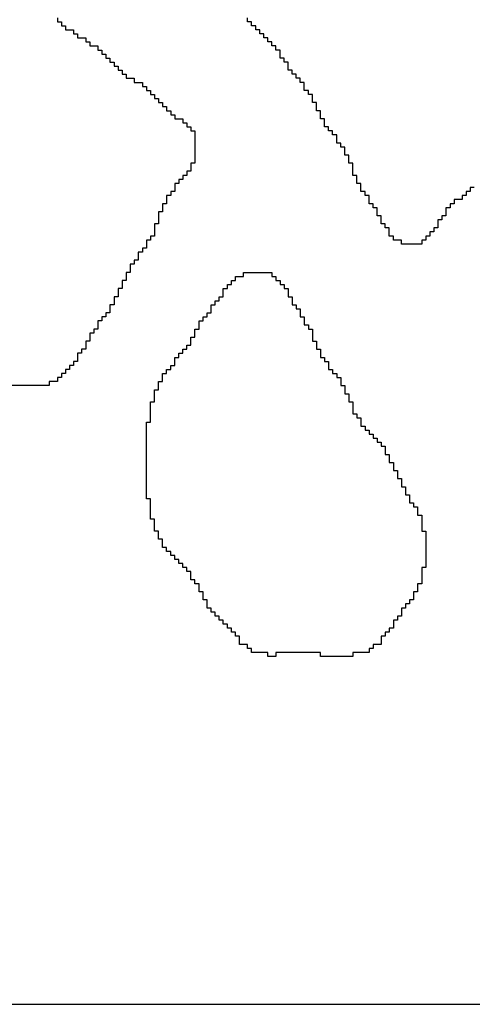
# Model space of a CAD drawing. Header units: millimetres. Extents: x 9.4 to 105.2, y 7.6 to 67.1.
# Tile 91 of 152: x 84.617 to 84.838, y 21.776 to 22.257. Entities that reach past the tile are written whole.
import ezdxf

# ---------------------------------------------------------------- set-up
doc = ezdxf.new("R2010")
doc.units = ezdxf.units.MM
doc.layers.add('BottomOverlay', color=54, linetype='Continuous')

msp = doc.modelspace()

# ---------------------------------------------------------------- linework, layer by layer
at = {"layer": 'BottomOverlay'}
for p, q in [((84.63536, 22.25808), (84.63536, 22.2561)), ((84.72825, 22.2561), (84.72825, 22.25808)), ((84.63536, 22.2561), (84.63734, 22.2561)), ((84.63734, 22.2561), (84.63734, 22.25413)), ((84.63734, 22.25413), (84.63931, 22.25413)), ((84.63931, 22.25413), (84.63931, 22.25215)), ((84.73022, 22.2561), (84.72825, 22.2561)), ((84.73022, 22.25413), (84.73022, 22.2561)), ((84.7322, 22.25413), (84.73022, 22.25413)), ((84.7322, 22.25215), (84.7322, 22.25413)), ((84.63931, 22.25215), (84.64326, 22.25215)), ((84.64326, 22.25215), (84.64326, 22.25018)), ((84.64326, 22.25018), (84.64524, 22.25018)), ((84.64524, 22.25018), (84.64524, 22.2482)), ((84.64524, 22.2482), (84.64919, 22.2482)), ((84.64919, 22.2482), (84.64919, 22.24622)), ((84.73418, 22.25215), (84.7322, 22.25215)), ((84.73418, 22.25018), (84.73418, 22.25215)), ((84.73615, 22.25018), (84.73418, 22.25018)), ((84.73615, 22.2482), (84.73615, 22.25018)), ((84.73813, 22.2482), (84.73615, 22.2482)), ((84.73813, 22.24622), (84.73813, 22.2482)), ((84.64919, 22.24622), (84.65117, 22.24622)), ((84.65117, 22.24622), (84.65117, 22.24425)), ((84.65117, 22.24425), (84.65512, 22.24425)), ((84.65512, 22.24425), (84.65512, 22.24227)), ((84.7401, 22.24622), (84.73813, 22.24622)), ((84.7401, 22.24425), (84.7401, 22.24622)), ((84.74208, 22.24425), (84.7401, 22.24425)), ((84.74208, 22.24227), (84.74208, 22.24425)), ((84.65512, 22.24227), (84.6571, 22.24227)), ((84.6571, 22.24227), (84.6571, 22.2403)), ((84.6571, 22.2403), (84.65908, 22.2403)), ((84.65908, 22.2403), (84.65908, 22.23832)), ((84.65908, 22.23832), (84.66105, 22.23832)), ((84.66105, 22.23832), (84.66105, 22.23634)), ((84.74406, 22.24227), (84.74208, 22.24227)), ((84.74406, 22.2403), (84.74406, 22.24227)), ((84.74406, 22.23832), (84.74406, 22.2403)), ((84.74603, 22.23832), (84.74406, 22.23832)), ((84.74603, 22.23634), (84.74603, 22.23832)), ((84.66105, 22.23634), (84.66303, 22.23634)), ((84.66303, 22.23634), (84.66303, 22.23437)), ((84.66303, 22.23437), (84.665, 22.23437)), ((84.665, 22.23437), (84.665, 22.23239)), ((84.74801, 22.23634), (84.74603, 22.23634)), ((84.74801, 22.23437), (84.74801, 22.23634)), ((84.74801, 22.23239), (84.74801, 22.23437)), ((84.665, 22.23239), (84.66698, 22.23239)), ((84.66698, 22.23239), (84.66698, 22.23041)), ((84.66698, 22.23041), (84.66896, 22.23041)), ((84.66896, 22.23041), (84.66896, 22.22844)), ((84.66896, 22.22844), (84.67291, 22.22844)), ((84.67291, 22.22844), (84.67291, 22.22646)), ((84.74999, 22.23239), (84.74801, 22.23239)), ((84.74999, 22.23041), (84.74999, 22.23239)), ((84.75196, 22.23041), (84.74999, 22.23041)), ((84.75196, 22.22844), (84.75196, 22.23041)), ((84.75394, 22.22844), (84.75196, 22.22844)), ((84.75394, 22.22646), (84.75394, 22.22844)), ((84.67291, 22.22646), (84.67686, 22.22646)), ((84.67686, 22.22646), (84.67686, 22.22448)), ((84.67686, 22.22448), (84.67884, 22.22448)), ((84.67884, 22.22448), (84.67884, 22.22251)), ((84.75592, 22.22646), (84.75394, 22.22646)), ((84.75592, 22.22448), (84.75592, 22.22646)), ((84.75592, 22.22251), (84.75592, 22.22448)), ((84.67884, 22.22251), (84.68082, 22.22251)), ((84.68082, 22.22251), (84.68082, 22.22053)), ((84.68082, 22.22053), (84.68279, 22.22053)), ((84.68279, 22.22053), (84.68279, 22.21856)), ((84.75789, 22.22251), (84.75592, 22.22251)), ((84.75789, 22.22053), (84.75789, 22.22251)), ((84.75987, 22.22053), (84.75789, 22.22053)), ((84.75987, 22.21856), (84.75987, 22.22053)), ((84.68279, 22.21856), (84.68477, 22.21856)), ((84.68477, 22.21856), (84.68477, 22.21658)), ((84.68477, 22.21658), (84.68674, 22.21658)), ((84.68674, 22.21658), (84.68674, 22.2146)), ((84.68674, 22.2146), (84.68872, 22.2146)), ((84.68872, 22.2146), (84.68872, 22.21263)), ((84.75987, 22.21658), (84.75987, 22.21856)), ((84.76184, 22.21658), (84.75987, 22.21658)), ((84.76184, 22.2146), (84.76184, 22.21658)), ((84.76184, 22.21263), (84.76184, 22.2146)), ((84.68872, 22.21263), (84.6907, 22.21263)), ((84.6907, 22.21263), (84.6907, 22.21065)), ((84.6907, 22.21065), (84.69267, 22.21065)), ((84.69267, 22.21065), (84.69267, 22.20868)), ((84.76382, 22.21263), (84.76184, 22.21263)), ((84.76382, 22.21065), (84.76382, 22.21263)), ((84.76382, 22.20868), (84.76382, 22.21065)), ((84.69267, 22.20868), (84.69663, 22.20868)), ((84.69663, 22.20868), (84.69663, 22.2067)), ((84.69663, 22.2067), (84.6986, 22.2067)), ((84.6986, 22.2067), (84.6986, 22.20472)), ((84.6986, 22.20472), (84.70058, 22.20472)), ((84.70058, 22.20472), (84.70058, 22.20274)), ((84.7658, 22.20868), (84.76382, 22.20868)), ((84.7658, 22.2067), (84.7658, 22.20868)), ((84.7658, 22.20472), (84.7658, 22.2067)), ((84.76777, 22.20472), (84.7658, 22.20472)), ((84.76777, 22.20274), (84.76777, 22.20472)), ((84.70058, 22.20274), (84.70255, 22.20274)), ((84.70255, 22.20274), (84.70255, 22.20077)), ((84.70255, 22.20077), (84.70255, 22.19879)), ((84.76975, 22.20274), (84.76777, 22.20274)), ((84.76975, 22.20077), (84.76975, 22.20274)), ((84.77173, 22.20077), (84.76975, 22.20077)), ((84.77173, 22.19879), (84.77173, 22.20077)), ((84.70255, 22.19879), (84.70255, 22.19682)), ((84.70255, 22.19682), (84.70255, 22.19484)), ((84.70255, 22.19484), (84.70255, 22.19286)), ((84.77173, 22.19682), (84.77173, 22.19879)), ((84.7737, 22.19682), (84.77173, 22.19682)), ((84.7737, 22.19484), (84.7737, 22.19682)), ((84.77568, 22.19484), (84.7737, 22.19484)), ((84.77568, 22.19286), (84.77568, 22.19484)), ((84.70255, 22.19286), (84.70255, 22.19089)), ((84.70255, 22.19089), (84.70255, 22.18891)), ((84.77568, 22.19089), (84.77568, 22.19286)), ((84.77765, 22.19089), (84.77568, 22.19089)), ((84.77765, 22.18891), (84.77765, 22.19089)), ((84.70255, 22.18694), (84.70058, 22.18694)), ((84.70058, 22.18694), (84.70058, 22.18496)), ((84.70058, 22.18496), (84.70058, 22.18298)), ((84.70255, 22.18891), (84.70255, 22.18694)), ((84.77765, 22.18694), (84.77765, 22.18891)), ((84.77963, 22.18694), (84.77765, 22.18694)), ((84.77963, 22.18496), (84.77963, 22.18694)), ((84.77963, 22.18298), (84.77963, 22.18496)), ((84.6986, 22.181), (84.69663, 22.181)), ((84.69663, 22.181), (84.69663, 22.17903)), ((84.70058, 22.18298), (84.6986, 22.18298)), ((84.6986, 22.18298), (84.6986, 22.181)), ((84.77963, 22.181), (84.77963, 22.18298)), ((84.78161, 22.181), (84.77963, 22.181)), ((84.78161, 22.17903), (84.78161, 22.181)), ((84.69465, 22.17705), (84.69267, 22.17705)), ((84.69267, 22.17705), (84.69267, 22.17508)), ((84.69663, 22.17903), (84.69465, 22.17903)), ((84.69465, 22.17903), (84.69465, 22.17705)), ((84.78161, 22.17705), (84.78161, 22.17903)), ((84.78358, 22.17705), (84.78161, 22.17705)), ((84.78358, 22.17508), (84.78358, 22.17705)), ((84.6907, 22.17112), (84.68872, 22.17112)), ((84.68872, 22.17112), (84.68872, 22.16915)), ((84.69267, 22.1731), (84.6907, 22.1731)), ((84.6907, 22.1731), (84.6907, 22.17112)), ((84.69267, 22.17508), (84.69267, 22.1731)), ((84.78358, 22.1731), (84.78358, 22.17508)), ((84.78556, 22.1731), (84.78358, 22.1731)), ((84.78556, 22.17112), (84.78556, 22.1731)), ((84.78754, 22.17112), (84.78556, 22.17112)), ((84.78754, 22.16915), (84.78754, 22.17112)), ((84.83497, 22.17112), (84.83299, 22.17112)), ((84.83299, 22.17112), (84.83299, 22.16915)), ((84.83694, 22.1731), (84.83497, 22.1731)), ((84.83497, 22.1731), (84.83497, 22.17112)), ((84.83892, 22.17508), (84.83694, 22.17508)), ((84.83694, 22.17508), (84.83694, 22.1731)), ((84.68872, 22.16717), (84.68674, 22.16717)), ((84.68674, 22.16717), (84.68674, 22.1652)), ((84.68872, 22.16915), (84.68872, 22.16717)), ((84.78754, 22.16717), (84.78754, 22.16915)), ((84.78951, 22.16717), (84.78754, 22.16717)), ((84.78951, 22.1652), (84.78951, 22.16717)), ((84.82904, 22.16717), (84.82706, 22.16717)), ((84.82706, 22.16717), (84.82706, 22.1652)), ((84.83299, 22.16915), (84.82904, 22.16915)), ((84.82904, 22.16915), (84.82904, 22.16717)), ((84.68674, 22.16322), (84.68477, 22.16322)), ((84.68477, 22.16322), (84.68477, 22.16124)), ((84.68477, 22.16124), (84.68477, 22.15927)), ((84.68674, 22.1652), (84.68674, 22.16322)), ((84.79149, 22.1652), (84.78951, 22.1652)), ((84.79149, 22.16322), (84.79149, 22.1652)), ((84.79149, 22.16124), (84.79149, 22.16322)), ((84.79347, 22.16124), (84.79149, 22.16124)), ((84.79347, 22.15927), (84.79347, 22.16124)), ((84.82509, 22.16124), (84.82311, 22.16124)), ((84.82311, 22.16124), (84.82311, 22.15927)), ((84.82706, 22.1652), (84.82509, 22.1652)), ((84.82509, 22.1652), (84.82509, 22.16322)), ((84.82509, 22.16322), (84.82509, 22.16124)), ((84.68477, 22.15729), (84.68279, 22.15729)), ((84.68279, 22.15729), (84.68279, 22.15531)), ((84.68477, 22.15927), (84.68477, 22.15729)), ((84.79347, 22.15729), (84.79347, 22.15927)), ((84.79544, 22.15729), (84.79347, 22.15729)), ((84.79544, 22.15531), (84.79544, 22.15729)), ((84.82311, 22.15927), (84.82113, 22.15927)), ((84.82113, 22.15927), (84.82113, 22.15729)), ((84.82113, 22.15729), (84.82113, 22.15531)), ((84.68279, 22.15136), (84.68082, 22.15136)), ((84.68082, 22.15136), (84.68082, 22.14938)), ((84.68279, 22.15531), (84.68279, 22.15334)), ((84.68279, 22.15334), (84.68279, 22.15136)), ((84.79742, 22.15531), (84.79544, 22.15531)), ((84.79742, 22.15334), (84.79742, 22.15531)), ((84.79742, 22.15136), (84.79742, 22.15334)), ((84.79939, 22.15136), (84.79742, 22.15136)), ((84.79939, 22.14938), (84.79939, 22.15136)), ((84.81718, 22.15136), (84.81521, 22.15136)), ((84.81521, 22.15136), (84.81521, 22.14938)), ((84.81916, 22.15334), (84.81718, 22.15334)), ((84.81718, 22.15334), (84.81718, 22.15136)), ((84.82113, 22.15531), (84.81916, 22.15531)), ((84.81916, 22.15531), (84.81916, 22.15334)), ((84.68082, 22.14938), (84.67884, 22.14938)), ((84.67884, 22.14938), (84.67884, 22.14741)), ((84.67884, 22.14741), (84.67884, 22.14543)), ((84.80335, 22.14938), (84.79939, 22.14938)), ((84.80335, 22.14741), (84.80335, 22.14938)), ((84.81323, 22.14741), (84.80335, 22.14741)), ((84.81521, 22.14938), (84.81323, 22.14938)), ((84.81323, 22.14938), (84.81323, 22.14741)), ((84.67686, 22.14346), (84.67489, 22.14346)), ((84.67489, 22.14346), (84.67489, 22.14148)), ((84.67884, 22.14543), (84.67686, 22.14543)), ((84.67686, 22.14543), (84.67686, 22.14346)), ((84.67291, 22.13753), (84.67093, 22.13753)), ((84.67093, 22.13753), (84.67093, 22.13555)), ((84.67489, 22.1395), (84.67291, 22.1395)), ((84.67291, 22.1395), (84.67291, 22.13753)), ((84.67489, 22.14148), (84.67489, 22.1395)), ((84.67093, 22.13358), (84.66896, 22.13358)), ((84.66896, 22.13358), (84.66896, 22.1316)), ((84.67093, 22.13555), (84.67093, 22.13358)), ((84.72627, 22.1316), (84.72627, 22.13358)), ((84.72627, 22.13358), (84.7401, 22.13358)), ((84.7401, 22.13358), (84.7401, 22.1316)), ((84.66896, 22.12962), (84.66698, 22.12962)), ((84.66698, 22.12962), (84.66698, 22.12764)), ((84.66698, 22.12764), (84.66698, 22.12567)), ((84.66896, 22.1316), (84.66896, 22.12962)), ((84.71836, 22.12567), (84.71836, 22.12764)), ((84.71836, 22.12764), (84.72034, 22.12764)), ((84.72034, 22.12764), (84.72034, 22.12962)), ((84.72034, 22.12962), (84.72232, 22.12962)), ((84.72232, 22.12962), (84.72232, 22.1316)), ((84.72232, 22.1316), (84.72627, 22.1316)), ((84.7401, 22.1316), (84.74208, 22.1316)), ((84.74208, 22.1316), (84.74208, 22.12962)), ((84.74208, 22.12962), (84.74406, 22.12962)), ((84.74406, 22.12962), (84.74406, 22.12764)), ((84.74406, 22.12764), (84.74603, 22.12764)), ((84.74603, 22.12764), (84.74603, 22.12567)), ((84.66698, 22.12567), (84.665, 22.12567)), ((84.665, 22.12567), (84.665, 22.12369)), ((84.665, 22.12369), (84.665, 22.12172)), ((84.71639, 22.12369), (84.71639, 22.12567)), ((84.71639, 22.12567), (84.71836, 22.12567)), ((84.71639, 22.12172), (84.71639, 22.12369)), ((84.74603, 22.12567), (84.74801, 22.12567)), ((84.74801, 22.12567), (84.74801, 22.12369)), ((84.74801, 22.12369), (84.74801, 22.12172)), ((84.66303, 22.11776), (84.66105, 22.11776)), ((84.66105, 22.11776), (84.66105, 22.11579)), ((84.665, 22.12172), (84.66303, 22.12172)), ((84.66303, 22.12172), (84.66303, 22.11974)), ((84.66303, 22.11974), (84.66303, 22.11776)), ((84.71046, 22.11579), (84.71046, 22.11776)), ((84.71046, 22.11776), (84.71244, 22.11776)), ((84.71244, 22.11776), (84.71244, 22.11974)), ((84.71244, 22.11974), (84.71441, 22.11974)), ((84.71441, 22.11974), (84.71441, 22.12172)), ((84.71441, 22.12172), (84.71639, 22.12172)), ((84.74801, 22.12172), (84.74999, 22.12172)), ((84.74999, 22.12172), (84.74999, 22.11974)), ((84.74999, 22.11974), (84.74999, 22.11776)), ((84.74999, 22.11776), (84.75196, 22.11776)), ((84.75196, 22.11776), (84.75196, 22.11579)), ((84.66105, 22.11381), (84.65908, 22.11381)), ((84.65908, 22.11381), (84.65908, 22.11184)), ((84.66105, 22.11579), (84.66105, 22.11381)), ((84.70848, 22.11184), (84.70848, 22.11381)), ((84.70848, 22.11381), (84.71046, 22.11381)), ((84.71046, 22.11381), (84.71046, 22.11579)), ((84.75196, 22.11579), (84.75394, 22.11579)), ((84.75394, 22.11579), (84.75394, 22.11381)), ((84.75394, 22.11381), (84.75394, 22.11184)), ((84.6571, 22.10986), (84.65512, 22.10986)), ((84.65512, 22.10986), (84.65512, 22.10788)), ((84.65908, 22.11184), (84.6571, 22.11184)), ((84.6571, 22.11184), (84.6571, 22.10986)), ((84.70453, 22.10788), (84.70453, 22.10986)), ((84.70453, 22.10986), (84.70651, 22.10986)), ((84.70651, 22.10986), (84.70651, 22.11184)), ((84.70651, 22.11184), (84.70848, 22.11184)), ((84.75394, 22.11184), (84.75592, 22.11184)), ((84.75592, 22.11184), (84.75592, 22.10986)), ((84.75592, 22.10986), (84.75592, 22.10788)), ((84.65315, 22.10393), (84.65117, 22.10393)), ((84.65117, 22.10393), (84.65117, 22.10195)), ((84.65512, 22.10591), (84.65315, 22.10591)), ((84.65315, 22.10591), (84.65315, 22.10393)), ((84.65512, 22.10788), (84.65512, 22.10591)), ((84.70255, 22.10393), (84.70255, 22.10591)), ((84.70255, 22.10591), (84.70453, 22.10591)), ((84.70255, 22.10195), (84.70255, 22.10393)), ((84.70453, 22.10591), (84.70453, 22.10788)), ((84.75592, 22.10788), (84.75789, 22.10788)), ((84.75789, 22.10788), (84.75789, 22.10591)), ((84.75789, 22.10591), (84.75987, 22.10591)), ((84.75987, 22.10591), (84.75987, 22.10393)), ((84.75987, 22.10393), (84.75987, 22.10195)), ((84.65117, 22.09998), (84.64919, 22.09998)), ((84.64919, 22.09998), (84.64919, 22.098)), ((84.65117, 22.10195), (84.65117, 22.09998)), ((84.70058, 22.09998), (84.70058, 22.10195)), ((84.70058, 22.10195), (84.70255, 22.10195)), ((84.70058, 22.098), (84.70058, 22.09998)), ((84.75987, 22.10195), (84.75987, 22.09998)), ((84.75987, 22.09998), (84.76184, 22.09998)), ((84.76184, 22.09998), (84.76184, 22.098)), ((84.64722, 22.09405), (84.64524, 22.09405)), ((84.64524, 22.09405), (84.64524, 22.09207)), ((84.64919, 22.09602), (84.64722, 22.09602)), ((84.64722, 22.09602), (84.64722, 22.09405)), ((84.64919, 22.098), (84.64919, 22.09602)), ((84.69465, 22.09207), (84.69465, 22.09405)), ((84.69465, 22.09405), (84.69663, 22.09405)), ((84.69663, 22.09405), (84.69663, 22.09602)), ((84.69663, 22.09602), (84.6986, 22.09602)), ((84.6986, 22.09602), (84.6986, 22.098)), ((84.6986, 22.098), (84.70058, 22.098)), ((84.76184, 22.098), (84.76184, 22.09602)), ((84.76184, 22.09602), (84.76382, 22.09602)), ((84.76382, 22.09602), (84.76382, 22.09405)), ((84.76382, 22.09405), (84.76382, 22.09207)), ((84.64524, 22.0901), (84.64326, 22.0901)), ((84.64326, 22.0901), (84.64326, 22.08812)), ((84.64524, 22.09207), (84.64524, 22.0901)), ((84.69267, 22.0901), (84.69267, 22.09207)), ((84.69267, 22.09207), (84.69465, 22.09207)), ((84.69267, 22.08812), (84.69267, 22.0901)), ((84.76382, 22.09207), (84.7658, 22.09207)), ((84.7658, 22.09207), (84.7658, 22.0901)), ((84.7658, 22.0901), (84.76777, 22.0901)), ((84.76777, 22.0901), (84.76777, 22.08812)), ((84.63931, 22.08417), (84.63734, 22.08417)), ((84.63734, 22.08417), (84.63734, 22.08219)), ((84.64129, 22.08614), (84.63931, 22.08614)), ((84.63931, 22.08614), (84.63931, 22.08417)), ((84.64326, 22.08812), (84.64129, 22.08812)), ((84.64129, 22.08812), (84.64129, 22.08614)), ((84.68674, 22.08219), (84.68674, 22.08417)), ((84.68674, 22.08417), (84.68872, 22.08417)), ((84.68872, 22.08417), (84.68872, 22.08614)), ((84.68872, 22.08614), (84.6907, 22.08614)), ((84.6907, 22.08614), (84.6907, 22.08812)), ((84.6907, 22.08812), (84.69267, 22.08812)), ((84.76777, 22.08812), (84.76777, 22.08614)), ((84.76777, 22.08614), (84.76975, 22.08614)), ((84.76975, 22.08614), (84.76975, 22.08417)), ((84.76975, 22.08417), (84.77173, 22.08417)), ((84.77173, 22.08417), (84.77173, 22.08219)), ((84.63536, 22.08021), (84.63141, 22.08021)), ((84.63141, 22.08021), (84.63141, 22.07824)), ((84.63734, 22.08219), (84.63536, 22.08219)), ((84.63536, 22.08219), (84.63536, 22.08021)), ((84.68477, 22.07824), (84.68477, 22.08021)), ((84.68477, 22.08021), (84.68674, 22.08021)), ((84.68674, 22.08021), (84.68674, 22.08219)), ((84.77173, 22.08219), (84.7737, 22.08219)), ((84.7737, 22.08219), (84.7737, 22.08021)), ((84.7737, 22.08021), (84.7737, 22.07824)), ((84.63141, 22.07824), (84.60769, 22.07824)), ((84.68279, 22.07428), (84.68279, 22.07626)), ((84.68279, 22.07626), (84.68477, 22.07626)), ((84.68279, 22.07231), (84.68279, 22.07428)), ((84.68477, 22.07626), (84.68477, 22.07824)), ((84.7737, 22.07824), (84.77568, 22.07824)), ((84.77568, 22.07824), (84.77568, 22.07626)), ((84.77568, 22.07626), (84.77568, 22.07428)), ((84.77568, 22.07428), (84.77765, 22.07428)), ((84.77765, 22.07428), (84.77765, 22.07231)), ((84.68082, 22.06836), (84.68082, 22.07033)), ((84.68082, 22.07033), (84.68279, 22.07033)), ((84.68279, 22.07033), (84.68279, 22.07231)), ((84.77765, 22.07231), (84.77765, 22.07033)), ((84.77765, 22.07033), (84.77963, 22.07033)), ((84.77963, 22.07033), (84.77963, 22.06836)), ((84.68082, 22.06638), (84.68082, 22.06836)), ((84.68082, 22.0644), (84.68082, 22.06638)), ((84.77963, 22.06836), (84.77963, 22.06638)), ((84.77963, 22.06638), (84.77963, 22.0644)), ((84.67884, 22.05848), (84.67884, 22.06045)), ((84.67884, 22.06045), (84.68082, 22.06045)), ((84.68082, 22.06243), (84.68082, 22.0644)), ((84.68082, 22.06045), (84.68082, 22.06243)), ((84.77963, 22.0644), (84.78161, 22.0644)), ((84.78161, 22.0644), (84.78161, 22.06243)), ((84.78161, 22.06243), (84.78358, 22.06243)), ((84.78358, 22.06243), (84.78358, 22.06045)), ((84.78358, 22.06045), (84.78358, 22.05848)), ((84.67884, 22.0565), (84.67884, 22.05848)), ((84.67884, 22.05452), (84.67884, 22.0565)), ((84.78358, 22.05848), (84.78556, 22.05848)), ((84.78556, 22.05848), (84.78556, 22.0565)), ((84.78556, 22.0565), (84.78754, 22.0565)), ((84.78754, 22.0565), (84.78754, 22.05452)), ((84.67884, 22.05254), (84.67884, 22.05452)), ((84.67884, 22.05057), (84.67884, 22.05254)), ((84.67884, 22.04859), (84.67884, 22.05057)), ((84.78754, 22.05452), (84.78951, 22.05452)), ((84.78951, 22.05452), (84.78951, 22.05254)), ((84.78951, 22.05254), (84.79149, 22.05254)), ((84.79149, 22.05254), (84.79149, 22.05057)), ((84.79149, 22.05057), (84.79347, 22.05057)), ((84.79347, 22.05057), (84.79347, 22.04859)), ((84.67884, 22.04662), (84.67884, 22.04859)), ((84.67884, 22.04464), (84.67884, 22.04662)), ((84.79347, 22.04859), (84.79544, 22.04859)), ((84.79544, 22.04859), (84.79544, 22.04662)), ((84.79544, 22.04662), (84.79544, 22.04464)), ((84.67884, 22.04266), (84.67884, 22.04464)), ((84.67884, 22.04069), (84.67884, 22.04266)), ((84.67884, 22.03871), (84.67884, 22.04069)), ((84.79544, 22.04464), (84.79742, 22.04464)), ((84.79742, 22.04464), (84.79742, 22.04266)), ((84.79742, 22.04266), (84.79742, 22.04069)), ((84.79742, 22.04069), (84.79939, 22.04069)), ((84.79939, 22.04069), (84.79939, 22.03871)), ((84.67884, 22.03674), (84.67884, 22.03871)), ((84.67884, 22.03476), (84.67884, 22.03674)), ((84.79939, 22.03871), (84.79939, 22.03674)), ((84.79939, 22.03674), (84.80137, 22.03674)), ((84.80137, 22.03674), (84.80137, 22.03476)), ((84.67884, 22.03278), (84.67884, 22.03476)), ((84.67884, 22.03081), (84.67884, 22.03278)), ((84.80137, 22.03476), (84.80137, 22.03278)), ((84.80137, 22.03278), (84.80335, 22.03278)), ((84.80335, 22.03278), (84.80335, 22.03081)), ((84.67884, 22.02883), (84.67884, 22.03081)), ((84.67884, 22.02685), (84.67884, 22.02883)), ((84.67884, 22.02488), (84.67884, 22.02685)), ((84.80335, 22.03081), (84.80335, 22.02883)), ((84.80335, 22.02883), (84.80532, 22.02883)), ((84.80532, 22.02883), (84.80532, 22.02685)), ((84.80532, 22.02685), (84.80532, 22.02488)), ((84.67884, 22.0229), (84.67884, 22.02488)), ((84.68082, 22.0229), (84.67884, 22.0229)), ((84.68082, 22.02092), (84.68082, 22.0229)), ((84.80532, 22.02488), (84.8073, 22.02488)), ((84.8073, 22.02488), (84.8073, 22.0229)), ((84.8073, 22.0229), (84.8073, 22.02092)), ((84.68082, 22.01895), (84.68082, 22.02092)), ((84.68082, 22.01697), (84.68082, 22.01895)), ((84.68082, 22.015), (84.68082, 22.01697)), ((84.8073, 22.02092), (84.80928, 22.02092)), ((84.80928, 22.02092), (84.80928, 22.01895)), ((84.80928, 22.01895), (84.81125, 22.01895)), ((84.81125, 22.01895), (84.81125, 22.01697)), ((84.81125, 22.01697), (84.81125, 22.015)), ((84.68082, 22.01302), (84.68082, 22.015)), ((84.68279, 22.01302), (84.68082, 22.01302)), ((84.68279, 22.01104), (84.68279, 22.01302)), ((84.81125, 22.015), (84.81323, 22.015)), ((84.81323, 22.015), (84.81323, 22.01302)), ((84.81323, 22.01302), (84.81323, 22.01104)), ((84.68279, 22.00907), (84.68279, 22.01104)), ((84.68279, 22.00709), (84.68279, 22.00907)), ((84.68477, 22.00709), (84.68279, 22.00709)), ((84.68477, 22.00511), (84.68477, 22.00709)), ((84.81323, 22.01104), (84.81323, 22.00907)), ((84.81323, 22.00907), (84.81323, 22.00709)), ((84.81323, 22.00709), (84.81521, 22.00709)), ((84.81521, 22.00709), (84.81521, 22.00511)), ((84.68477, 22.00314), (84.68477, 22.00511)), ((84.68674, 22.00314), (84.68477, 22.00314)), ((84.68674, 22.00116), (84.68674, 22.00314)), ((84.81521, 22.00511), (84.81521, 22.00314)), ((84.81521, 22.00314), (84.81521, 22.00116)), ((84.68674, 21.99918), (84.68674, 22.00116)), ((84.68872, 21.99918), (84.68674, 21.99918)), ((84.68872, 21.99721), (84.68872, 21.99918)), ((84.81521, 22.00116), (84.81521, 21.99918)), ((84.81521, 21.99918), (84.81521, 21.99721)), ((84.6907, 21.99721), (84.68872, 21.99721)), ((84.6907, 21.99523), (84.6907, 21.99721)), ((84.69267, 21.99523), (84.6907, 21.99523)), ((84.69267, 21.99326), (84.69267, 21.99523)), ((84.69465, 21.99326), (84.69267, 21.99326)), ((84.69465, 21.99128), (84.69465, 21.99326)), ((84.81521, 21.99721), (84.81521, 21.99523)), ((84.81521, 21.99523), (84.81521, 21.99326)), ((84.81521, 21.99326), (84.81521, 21.99128)), ((84.69663, 21.99128), (84.69465, 21.99128)), ((84.69663, 21.9893), (84.69663, 21.99128)), ((84.6986, 21.9893), (84.69663, 21.9893)), ((84.6986, 21.98733), (84.6986, 21.9893)), ((84.81521, 21.9893), (84.81323, 21.9893)), ((84.81323, 21.9893), (84.81323, 21.98733)), ((84.81521, 21.99128), (84.81521, 21.9893)), ((84.70058, 21.98733), (84.6986, 21.98733)), ((84.70058, 21.98535), (84.70058, 21.98733)), ((84.70058, 21.98337), (84.70058, 21.98535)), ((84.70255, 21.98337), (84.70058, 21.98337)), ((84.70255, 21.9814), (84.70255, 21.98337)), ((84.81323, 21.98733), (84.81323, 21.98535)), ((84.81323, 21.98535), (84.81323, 21.98337)), ((84.81323, 21.98337), (84.81323, 21.9814)), ((84.70453, 21.9814), (84.70255, 21.9814)), ((84.70453, 21.97942), (84.70453, 21.9814)), ((84.70453, 21.97744), (84.70453, 21.97942)), ((84.81323, 21.9814), (84.81125, 21.9814)), ((84.81125, 21.9814), (84.81125, 21.97942)), ((84.81125, 21.97942), (84.81125, 21.97744)), ((84.70651, 21.97744), (84.70453, 21.97744)), ((84.70651, 21.97547), (84.70651, 21.97744)), ((84.70651, 21.97349), (84.70651, 21.97547)), ((84.70848, 21.97349), (84.70651, 21.97349)), ((84.70848, 21.97152), (84.70848, 21.97349)), ((84.80928, 21.97349), (84.8073, 21.97349)), ((84.8073, 21.97349), (84.8073, 21.97152)), ((84.81125, 21.97744), (84.80928, 21.97744)), ((84.80928, 21.97744), (84.80928, 21.97547)), ((84.80928, 21.97547), (84.80928, 21.97349)), ((84.70848, 21.96954), (84.70848, 21.97152)), ((84.71046, 21.96954), (84.70848, 21.96954)), ((84.71046, 21.96756), (84.71046, 21.96954)), ((84.80532, 21.96954), (84.80335, 21.96954)), ((84.80335, 21.96954), (84.80335, 21.96756)), ((84.8073, 21.97152), (84.80532, 21.97152)), ((84.80532, 21.97152), (84.80532, 21.96954)), ((84.71244, 21.96756), (84.71046, 21.96756)), ((84.71244, 21.96559), (84.71244, 21.96756)), ((84.71441, 21.96559), (84.71244, 21.96559)), ((84.71441, 21.96361), (84.71441, 21.96559)), ((84.71639, 21.96361), (84.71441, 21.96361)), ((84.71639, 21.96164), (84.71639, 21.96361)), ((84.80137, 21.96361), (84.79939, 21.96361)), ((84.79939, 21.96361), (84.79939, 21.96164)), ((84.80335, 21.96559), (84.80137, 21.96559)), ((84.80137, 21.96559), (84.80137, 21.96361)), ((84.80335, 21.96756), (84.80335, 21.96559)), ((84.71836, 21.96164), (84.71639, 21.96164)), ((84.71836, 21.95966), (84.71836, 21.96164)), ((84.72034, 21.95966), (84.71836, 21.95966)), ((84.72034, 21.95768), (84.72034, 21.95966)), ((84.79939, 21.95966), (84.79742, 21.95966)), ((84.79742, 21.95966), (84.79742, 21.95768)), ((84.79939, 21.96164), (84.79939, 21.95966)), ((84.72232, 21.95768), (84.72034, 21.95768)), ((84.72232, 21.95571), (84.72232, 21.95768)), ((84.72429, 21.95571), (84.72232, 21.95571)), ((84.72429, 21.95373), (84.72429, 21.95571)), ((84.79544, 21.95571), (84.79347, 21.95571)), ((84.79347, 21.95571), (84.79347, 21.95373)), ((84.79742, 21.95768), (84.79544, 21.95768)), ((84.79544, 21.95768), (84.79544, 21.95571)), ((84.72429, 21.95175), (84.72429, 21.95373)), ((84.72825, 21.95175), (84.72429, 21.95175)), ((84.72825, 21.94978), (84.72825, 21.95175)), ((84.73022, 21.94978), (84.72825, 21.94978)), ((84.73022, 21.9478), (84.73022, 21.94978)), ((84.78951, 21.94978), (84.78754, 21.94978)), ((84.78754, 21.94978), (84.78754, 21.9478)), ((84.79347, 21.95175), (84.78951, 21.95175)), ((84.78951, 21.95175), (84.78951, 21.94978)), ((84.79347, 21.95373), (84.79347, 21.95175)), ((84.73813, 21.9478), (84.73022, 21.9478)), ((84.73813, 21.94582), (84.73813, 21.9478)), ((84.74208, 21.94582), (84.73813, 21.94582)), ((84.76382, 21.9478), (84.74208, 21.9478)), ((84.74208, 21.9478), (84.74208, 21.94582)), ((84.76382, 21.94582), (84.76382, 21.9478)), ((84.77963, 21.94582), (84.76382, 21.94582)), ((84.78754, 21.9478), (84.77963, 21.9478)), ((84.77963, 21.9478), (84.77963, 21.94582)), ((83.45747, 21.77586), (86.12748, 21.77586))]:
    msp.add_line(p, q, dxfattribs=at)

doc.saveas('drawing.dxf')
